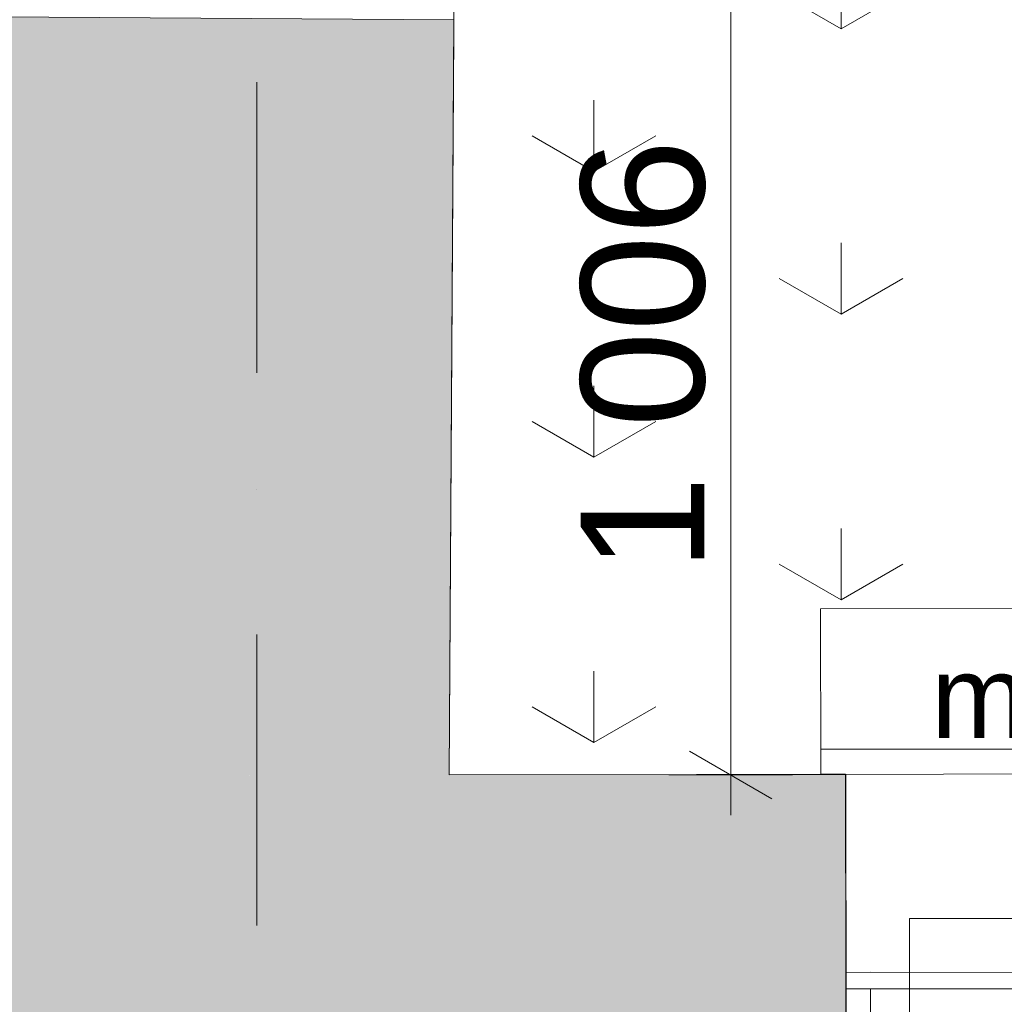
# Model space of a CAD drawing. Header units: millimetres. Extents: x -2532 to 181134, y -4151 to 53885.
# Tile 36 of 220: x 7404 to 8598, y 7477 to 8672. Entities that reach past the tile are written whole.
import ezdxf
from ezdxf.enums import TextEntityAlignment as Align

# ---------------------------------------------------------------- set-up
doc = ezdxf.new("R2010")
doc.units = ezdxf.units.MM
doc.header["$MEASUREMENT"] = 0
doc.linetypes.add('Dot & Dashed', pattern=[670.277762, 352.777767, -176.388884, 0, -141.111112])
for name, color, linetype, lineweight in [('AR - Mööbel_Pen_No__2', 8, 'Continuous', 13), ('AR - Seinad SS.ol_Pen_No__221', 252, 'Continuous', 13), ('AR - Teljed_Pen_No__4', 8, 'Continuous', 13), ('ARCHICAD Doors_Pen_No__221', 252, 'Continuous', 13), ('Märkused - Muinsuskaitselised väärtused_Pen_No__20', 1, 'Continuous', 13), ('New_AR - Seinad SS 2_Pen_No__207', 5, 'Continuous', 13), ('New_ARCHICAD Windows_Pen_No__207', 5, 'Continuous', 13), ('New_SA - ripplaed_Pen_No__207', 5, 'Continuous', 9), ('SA - tähistused - valgustus_Pen_No__105', 30, 'Continuous', 5)]:
    doc.layers.add(name, color=color, linetype=linetype, lineweight=lineweight)
for name, color, linetype in [('AR - Seinad SS.ol', 7, 'Continuous'), ('AR - Teljed', 7, 'Continuous'), ('New_AR - Seinad SS 2', 7, 'Continuous'), ('New_SA - ripplaed', 7, 'Continuous'), ('SA - tähistused - valgustus', 7, 'Continuous')]:
    doc.layers.add(name, color=color, linetype=linetype)
doc.styles.add('GENERATED_STYLE_1', font='txt')
doc.styles.add('GENERATED_STYLE_3', font='txt')
doc.dimstyles.new('GENERATED_STYLE__1', dxfattribs={"dimtxt": 150, "dimasz": 76, "dimexe": 0.18, "dimexo": 0.0625, "dimgap": 0.09, "dimtad": 1, "dimdec": 0, "dimzin": 0, "dimdsep": 46, "dimtxsty": 'GENERATED_STYLE_3', "dimblk": 'ARROWHEAD_2', "dimblk1": 'ARROWHEAD_2', "dimblk2": 'ARROWHEAD_2', "dimcen": 0.09, "dimse1": 1, "dimse2": 1, "dimclrd": 256, "dimclre": 256, "dimclrt": 256, "dimadec": 0, "dimazin": 0, "dimtfac": 1, "dimtdec": 4, "dimtmove": 0, "dimatfit": 3, "dimfxl": 0, "dimtolj": 1, "dimtzin": 0, "dimarcsym": 0})

# ---------------------------------------------------------------- blocks, each defined once
blk = doc.blocks.new('Slab_114_1', base_point=(7924.7, 7755.5))
at = {"layer": 'New_SA - ripplaed_Pen_No__207', "linetype": 'Continuous'}
h = blk.add_hatch(dxfattribs=at)
h.set_pattern_fill('Grass_0001', color=256, style=0, pattern_type=2)
h.set_pattern_definition([(90, (0, 0), (-600, 0), [86.603, -259.808]), (90, (300, 173.2), (-600, 0), [86.603, -259.808]), (30, (0, 0), (-300, 519.615), [86.603, -259.808]), (30, (0, 346.4), (-300, 519.615), [86.603, -259.808]), (150, (0, 0), (300, 519.615), [86.603, -259.808]), (150, (0, 346.4), (300, 519.615), [86.603, -259.808])])
h.paths.add_polyline_path([(7924.7, 7755.5), (9124.7, 7757.1), (9124.7, 9555.5), (7936.1, 9555.5)])
at = {"layer": 'New_SA - ripplaed_Pen_No__207', "linetype": 'Continuous', "flags": 128}
blk.add_lwpolyline([(7924.7, 7755.5), (9124.7, 7757.1), (9124.7, 9555.5), (7936.1, 9555.5)], close=True, dxfattribs=at)
blk = doc.blocks.new('New Door 5_2')
at = {"layer": 'ARCHICAD Doors_Pen_No__221', "linetype": 'Continuous'}
blk.add_line((-2265, 570), (-2265, 0), dxfattribs=at)
blk = doc.blocks.new('Wall_19_1', base_point=(391.5, 7175.5))
at = {"layer": 'AR - Seinad SS.ol_Pen_No__221', "linetype": 'Continuous'}
blk.add_hatch(color=256, dxfattribs=at).paths.add_polyline_path([(6407.2, 7753.5), (6407.9, 7183.5), (8407, 7186.1), (8406.2, 7756.1)])
at = {"layer": 'AR - Seinad SS.ol_Pen_No__221', "linetype": 'Continuous', "flags": 128}
blk.add_lwpolyline([(8406.2, 7756.1), (7924.7, 7755.5)], dxfattribs=at)
at = {"layer": 'ARCHICAD Doors_Pen_No__221', "linetype": 'Continuous', "xscale": -0.9999999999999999, "zscale": 1000, "rotation": 180.0754567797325}
blk.add_blockref('New Door 5_2', (10671.2, 7759.1), dxfattribs=at)
blk = doc.blocks.new('Arch Top Door Opening 22_2')
at = {"layer": 'ARCHICAD Doors_Pen_No__221', "linetype": 'Continuous'}
blk.add_line((-2021.1, 570), (-2021.1, 0), dxfattribs=at)
blk = doc.blocks.new('Wall_23_1', base_point=(7921, 7185.5))
at = {"layer": 'AR - Seinad SS.ol_Pen_No__221', "linetype": 'Continuous'}
blk.add_hatch(color=256, dxfattribs=at).paths.add_polyline_path([(7354.6, 7754.7), (7924.7, 7755.5), (7930.5, 8671.6), (7360.5, 8675.2)])
at = {"layer": 'AR - Seinad SS.ol_Pen_No__221', "linetype": 'Continuous', "flags": 128}
blk.add_lwpolyline([(7924.7, 7755.5), (7930.5, 8671.6)], dxfattribs=at)
at = {"layer": 'ARCHICAD Doors_Pen_No__221', "linetype": 'Continuous', "xscale": -1, "zscale": 1000, "rotation": 269.6368820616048}
blk.add_blockref('Arch Top Door Opening 22_2', (7373.3, 10696.3), dxfattribs=at)
blk = doc.blocks.new('Three-centered Arch Top Window 22[8]_1')
at = {"layer": 'New_ARCHICAD Windows_Pen_No__207', "linetype": 'Continuous'}
for p, q in [((8406.1, 7515.9), (12939.1, 7521.8)), ((8406.1, 7515.9), (8406.1, 7503.4)), ((8406.1, 7503.4), (8406.1, 7495.9)), ((8406.1, 7495.9), (8436.1, 7495.9)), ((8406.1, 7495.9), (8406.1, 7490.9)), ((8406.1, 7495.9), (8406.1, 7490.9)), ((8436.1, 7495.9), (12909.1, 7501.8)), ((8436.1, 7495.9), (8436.2, 7465.9)), ((8406.1, 7490.9), (8406.2, 7465.9)), ((8406.1, 7490.9), (8406.2, 7465.9))]:
    blk.add_line(p, q, dxfattribs=at)
blk = doc.blocks.new('Wall_176_1', base_point=(8406.7, 7455.9))
at = {"layer": 'New_AR - Seinad SS 2_Pen_No__207', "linetype": 'Continuous'}
for p, q in [((8406.1, 7515.9), (8406.1, 7503.4)), ((8406.1, 7503.4), (8406.1, 7495.9)), ((8406.1, 7495.9), (8406.1, 7490.9)), ((8406.1, 7490.9), (8406.2, 7465.9))]:
    blk.add_line(p, q, dxfattribs=at)
at = {"layer": 'New_ARCHICAD Windows_Pen_No__207', "linetype": 'Continuous'}
blk.add_blockref('Three-centered Arch Top Window 22[8]_1', (0, 0), dxfattribs=at)
blk = doc.blocks.new('Standard grid marker_5')
at = {"layer": 'AR - Teljed_Pen_No__4', "linetype": 'Dot & Dashed'}
blk.add_line((1000, 0), (22784, 0), dxfattribs=at)
at = {"layer": 'AR - Teljed_Pen_No__4', "style": 'GENERATED_STYLE_1'}
blk.add_attdef('AC_MarkerText_1', text='', height=250, rotation=270, dxfattribs=at).set_placement((-300, 12.1), align=Align.MIDDLE_CENTER)
blk = doc.blocks.new('EM-20-A gard.kapp torud')
at = {"layer": 'AR - Mööbel_Pen_No__2', "linetype": 'Continuous'}
for p, q in [((4590.1, 441.1), (0, 441.1)), ((0, 441.1), (0, 241.1)), ((4590.1, 271.1), (0, 271.1)), ((0, 271.1), (0, 241.1)), ((0, 241.1), (30, 241.1)), ((0, 241.1), (30, 241.1)), ((30, 1.1), (30, 241.1)), ((30, 1.1), (60, 1.1)), ((30, 1.1), (30, 1)), ((30, 1.1), (30, 1)), ((30, 1), (4560.1, 1)), ((30, 1), (4560.1, 1))]:
    blk.add_line(p, q, dxfattribs=at)
blk = doc.blocks.new('*D2158')
at = {"layer": 'SA - tähistused - valgustus_Pen_No__105', "linetype": 'Continuous'}
for p, q in [((8216.5, 8790.8), (8316.5, 8733)), ((8341.5, 8761.9), (8191.5, 8761.9)), ((8266.5, 7755.5), (8266.5, 8761.9)), ((8216.5, 7784.3), (8316.5, 7726.6)), ((8341.5, 7755.5), (8191.5, 7755.5)), ((8266.5, 7706.6), (8266.5, 7755.5))]:
    blk.add_line(p, q, dxfattribs=at)
at = {"layer": 'SA - tähistused - valgustus_Pen_No__105', "insert": (8236.5, 8002.2), "char_height": 150, "attachment_point": 7, "rotation": 90, "style": 'GENERATED_STYLE_3'}
blk.add_mtext('\\A1;{\\pql;\\fArial|b0|i0|c0|p34;1\xa0006}', dxfattribs=at)
blk = doc.blocks.new('ARROWHEAD_2')
at = {"linetype": 'Continuous'}
for p, q in [((-0.378, -0.655), (0.378, 0.655)), ((0, 0), (-1, 0))]:
    blk.add_line(p, q, dxfattribs=at)
blk = doc.blocks.new('Label_244_1', base_point=(8859.4, 7665.8))
at = {"layer": 'SA - tähistused - valgustus_Pen_No__105', "insert": (8509.7, 7900.1), "char_height": 100, "attachment_point": 1, "style": 'GENERATED_STYLE_3'}
blk.add_mtext('\\A1;{\\pql;\\pt0,105000;\\fArial|b0|i0|c0|p34;mööblispot\\fArial|b0|i0|c0|p34;\\A1{\\H.66x;\\S^  ;}\\fArial|b0|i0|c0|p34;\\fArial|b0|i0|c0|p34;\\A1{\\H.66x;\\S^  ;}\\fArial|b0|i0|c0|p34; \\fArial|b0|i0|c0|p34;\\fArial|b0|i0|c0|p34;\\fArial|b0|i0|c0|p34;\\fArial|b0|i0|c0|p34;\\fArial|b0|i0|c0|p34;\\fArial|b0|i0|c0|p34;\\fArial|b0|i0|c0|p34;\\fArial|b0|i0|c0|p34;\\fArial|b0|i0|c0|p34;\\fArial|b0|i0|c0|p34;\\fArial|b0|i0|c0|p34;\\fArial|b0|i0|c0|p34;\\fArial|b0|i0|c0|p34;\\fArial|b0|i0|c0|p34;\\fArial|b0|i0|c0|p34;\\fArial|b0|i0|c0|p34;\\fArial|b0|i0|c0|p34;\\fArial|b0|i0|c0|p34;\\fArial|b0|i0|c0|p34;\\fArial|b0|i0|c0|p34;\\fArial|b0|i0|c0|p34;\\fArial|b0|i0|c0|p34;\\fArial|b0|i0|c0|p34;\\fArial|b0|i0|c0|p34;\\fArial|b0|i0|c0|p34;\\fArial|b0|i0|c0|p34;\\fArial|b0|i0|c0|p34;\\fArial|b0|i0|c0|p34;\\fArial|b0|i0|c0|p34;\\fArial|b0|i0|c0|p34;\\fArial|b0|i0|c0|p34;\\fArial|b0|i0|c0|p34;\\fArial|b0|i0|c0|p34;\\fArial|b0|i0|c0|p34;\\fArial|b0|i0|c0|p34;\\fArial|b0|i0|c0|p34;\\fArial|b0|i0|c0|p34;\\fArial|b0|i0|c0|p34;\\fArial|b0|i0|c0|p34;\\fArial|b0|i0|c0|p34;\\fArial|b0|i0|c0|p34;\\fArial|b0|i0|c0|p34;\\fArial|b0|i0|c0|p34;}', dxfattribs=at)

msp = doc.modelspace()

# ---------------------------------------------------------------- linework, layer by layer
at = {"layer": 'Märkused - Muinsuskaitselised väärtused_Pen_No__20', "linetype": 'Continuous', "flags": 128}
msp.add_lwpolyline([(8483.6, 7581.4), (8699.6, 7581.4), (8699.6, 7214.4), (8483.6, 7214.4)], close=True, dxfattribs=at)

# ---------------------------------------------------------------- block references
at = {"layer": 'AR - Mööbel_Pen_No__2', "linetype": 'Continuous', "yscale": 1.002382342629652, "zscale": 1000, "rotation": 0.07487441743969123}
msp.add_blockref('EM-20-A gard.kapp torud', (8376, 7514.8), dxfattribs=at)
at = {"layer": 'AR - Seinad SS.ol'}
for name, p in [('Wall_23_1', (7921, 7185.5)), ('Wall_19_1', (391.5, 7175.5))]:
    msp.add_blockref(name, p, dxfattribs=at)
at = {"layer": 'AR - Teljed', "linetype": 'Continuous', "zscale": 1000, "rotation": 90}
msp.add_blockref('Standard grid marker_5', (7691.5, -1471.7), dxfattribs=at)
at = {"layer": 'New_AR - Seinad SS 2'}
msp.add_blockref('Wall_176_1', (8406.7, 7455.9), dxfattribs=at)
at = {"layer": 'New_SA - ripplaed', "linetype": 'Continuous'}
msp.add_blockref('Slab_114_1', (7924.7, 7755.5), dxfattribs=at)
at = {"layer": 'SA - tähistused - valgustus', "linetype": 'Continuous'}
msp.add_blockref('Label_244_1', (8859.4, 7665.8), dxfattribs=at)

# ---------------------------------------------------------------- dimensions: what is measured, and where the dimension line sits
dim = msp.add_linear_dim(base=(8266.5, 8761.9), p1=(7924.7, 7755.5), p2=(9176.5, 8761.9), angle=90, dimstyle='GENERATED_STYLE__1', dxfattribs=at)
dim.commit()
dim.dimension.update_dxf_attribs({"geometry": '*D2158', "text_midpoint": (8161.5, 8266.2), "dimtype": 160, "text_rotation": 90})

doc.saveas('drawing.dxf')
